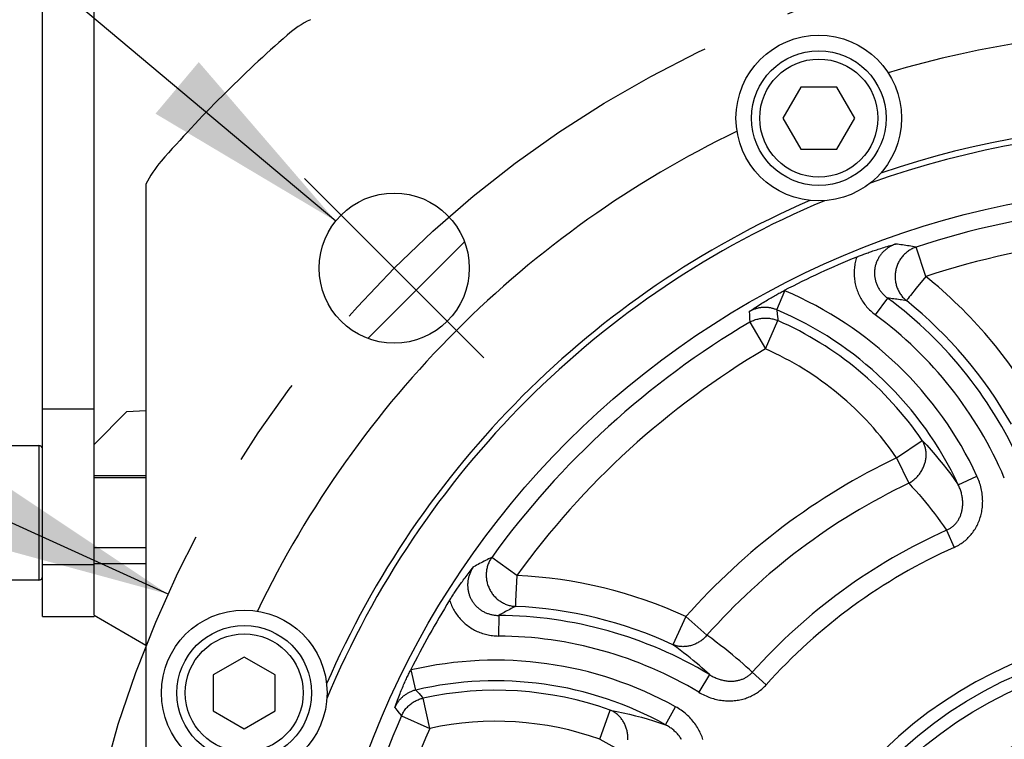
# Model space of a CAD drawing. Header units: millimetres. Extents: x -134 to 420, y 0 to 297.
# Tile 42 of 53: x 297 to 316, y 204 to 217. Entities that reach past the tile are written whole.
import ezdxf

# ---------------------------------------------------------------- set-up
doc = ezdxf.new("R2010")
doc.units = ezdxf.units.MM
doc.header["$LTSCALE"] = 23.1
doc.linetypes.add('CENTER', pattern=[0.6, 0.375, -0.075, 0.075, -0.075])
doc.layers.get('0').update_dxf_attribs({"linetype": 'CONTINUOUS'})
for name, color, linetype in [('AXIS', 7, 'CONTINUOUS'), ('COMPONENTS', 7, 'CONTINUOUS'), ('CUT', 7, 'CONTINUOUS'), ('DETAIL', 7, 'CONTINUOUS'), ('DIMENSION', 7, 'CONTINUOUS')]:
    doc.layers.add(name, color=color, linetype=linetype)
doc.styles.get("Standard").update_dxf_attribs({"font": 'arial.ttf'})
doc.styles.add('TEXTSTYLE_4', font='gdt')
doc.dimstyles.new('DIMSTYLE_5', dxfattribs={"dimtxt": 3, "dimasz": 4, "dimexe": 0.18, "dimexo": 0.0625, "dimgap": 0.09, "dimtad": 1, "dimtih": 1, "dimtoh": 1, "dimdec": 3, "dimlfac": 5, "dimdsep": 46, "dimtxsty": 'STANDARD', "dimblk": '_FILLED', "dimblk1": '_FILLED', "dimblk2": '_FILLED', "dimcen": 0.09, "dimadec": 0, "dimazin": 0, "dimtp": 0.2, "dimtm": 0.2, "dimtfac": 1, "dimtdec": 3, "dimtofl": 0, "dimtmove": 0, "dimatfit": 3, "dimldrblk": '_FILLED', "dimfxl": 1, "dimtolj": 1, "dimarcsym": 0})
doc.dimstyles.get("Standard").update_dxf_attribs({"dimtxt": 3, "dimasz": 4, "dimexe": 0.18, "dimexo": 0.0625, "dimgap": 0.09, "dimtad": 1, "dimdec": 3, "dimdsep": 46, "dimtxsty": 'STANDARD', "dimblk": '_FILLED', "dimblk1": '_FILLED', "dimblk2": '_FILLED', "dimcen": 0.09, "dimadec": 0, "dimazin": 0, "dimtol": 1, "dimtp": 0.001, "dimtm": 0.001, "dimtfac": 1, "dimtdec": 3, "dimtofl": 0, "dimtmove": 0, "dimatfit": 3, "dimldrblk": '_FILLED', "dimfxl": 1, "dimtolj": 1, "dimarcsym": 0})

# ---------------------------------------------------------------- blocks, each defined once
blk = doc.blocks.new('_FILLED')
at = {"color": 0, "linetype": 'BYBLOCK'}
blk.add_solid([(0, 0), (-1, 0.1625), (-1, -0.1625)], dxfattribs=at)
blk = doc.blocks.new('*D3')
at = {"layer": 'DIMENSION', "color": 2, "linetype": 'CONTINUOUS'}
for p, q in [((287.147, 212.065), (270.155, 212.065)), ((299.621, 206.388), (287.147, 212.065)), ((287.147, 212.065), (287.147, 212.065))]:
    blk.add_line(p, q, dxfattribs=at)
at = {"layer": 'DIMENSION', "color": 2, "linetype": 'CONTINUOUS', "xscale": 4, "yscale": 4, "zscale": 4, "rotation": 335.5301621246}
blk.add_blockref('_FILLED', (299.621, 206.388), dxfattribs=at)
at = {"layer": 'DIMENSION', "color": 2, "linetype": 'CONTINUOUS', "insert": (284.147, 215.815), "char_height": 3, "width": 10.99257, "attachment_point": 3, "line_spacing_factor": 0.9, "style": 'TEXTSTYLE_4'}
blk.add_mtext('{\\Fgdt;n}\\Farial.ttf;215', dxfattribs=at)

msp = doc.modelspace()

# ---------------------------------------------------------------- linework, layer by layer
at = {"layer": 'AXIS', "color": 2, "linetype": 'CENTER'}
for q in [(302.25492, 214.41734), (305.71974, 210.95252)]:
    msp.add_line((303.98733, 212.68493), q, dxfattribs=at)
at = {"layer": 'AXIS', "color": 7, "linetype": 'CONTINUOUS'}
msp.add_line((305.34448, 213.19355), (303.47871, 211.32778), dxfattribs=at)
at = {"layer": 'AXIS', "color": 2, "linetype": 'CENTER'}
msp.add_circle((319.19013, 197.48213), 21.5, dxfattribs=at)
at = {"layer": 'COMPONENTS', "color": 7, "linetype": 'CONTINUOUS'}
for p, q in [((297.19013, 205.96025), (297.19013, 225.96025)), ((298.19013, 209.28213), (298.19013, 225.96025)), ((311.84372, 216.18213), (311.49731, 215.58213)), ((312.53654, 216.18213), (311.84372, 216.18213)), ((312.88295, 215.58213), (312.53654, 216.18213)), ((311.49731, 215.58213), (311.84372, 214.98213)), ((312.53654, 214.98213), (312.88295, 215.58213)), ((311.84372, 214.98213), (312.53654, 214.98213)), ((299.19013, 214.30383), (299.19013, 180.66043)), ((298.19013, 209.96025), (297.19013, 209.96025)), ((295.75013, 209.26025), (297.12313, 209.26025)), ((298.19013, 206.98213), (298.19013, 208.68213)), ((299.19013, 208.63525), (298.19013, 208.63525)), ((299.19013, 207.28525), (298.19013, 207.28525)), ((297.12313, 206.66025), (295.75013, 206.66025)), ((297.19013, 205.96025), (298.19013, 205.96025)), ((298.19013, 205.96317), (298.19013, 205.96025)), ((301.09013, 205.17495), (300.49013, 204.82854)), ((301.69013, 204.82854), (301.09013, 205.17495)), ((300.49013, 204.82854), (300.49013, 204.13572)), ((301.69013, 204.13572), (301.69013, 204.82854)), ((300.49013, 204.13572), (301.09013, 203.78931)), ((301.09013, 203.78931), (301.69013, 204.13572))]:
    msp.add_line(p, q, dxfattribs=at)
at = {"layer": 'COMPONENTS', "color": 9, "linetype": 'CONTINUOUS'}
for p, q in [((314.25498, 212.52345), (314.06864, 213.09138)), ((314.25498, 212.52345), (314.07296, 212.29591)), ((314.07296, 212.29591), (313.96366, 212.15928)), ((311.37862, 211.87892), (311.53338, 212.24612)), ((311.53338, 212.24612), (311.51985, 212.25171)), ((313.51842, 212.10553), (313.28186, 211.78487)), ((313.91579, 212.09946), (313.91082, 212.09327)), ((310.84624, 211.84496), (310.84937, 211.78006)), ((310.84937, 211.78006), (310.85253, 211.71203)), ((310.85253, 211.71203), (310.8558, 211.63901)), ((311.37862, 211.87892), (311.38696, 211.79672)), ((311.38696, 211.79672), (311.39578, 211.70867)), ((311.39578, 211.70867), (311.39951, 211.67114)), ((310.8558, 211.63901), (311.15904, 211.12393)), ((311.15904, 211.12393), (311.39951, 211.67114)), ((297.12313, 209.26025), (297.12313, 206.66025)), ((313.69345, 209.02097), (314.18691, 209.35825)), ((313.69345, 209.02097), (313.92731, 208.53004)), ((314.88441, 208.5017), (315.24558, 208.67006)), ((314.65572, 207.62215), (314.80371, 207.29121)), ((297.19013, 206.96025), (298.19013, 206.96025)), ((306.35644, 206.75001), (305.87187, 207.09995)), ((306.35644, 206.75001), (306.34496, 206.50261)), ((306.34496, 206.50261), (306.33339, 206.25336)), ((306.33125, 206.20762), (306.33087, 206.1997)), ((306.33339, 206.25336), (306.33125, 206.20762)), ((306.0062, 205.97896), (306.0033, 205.5805)), ((309.62249, 205.95671), (309.37323, 205.41344)), ((310.02955, 205.59615), (309.62249, 205.95671)), ((304.31763, 204.92593), (304.30341, 204.92249)), ((304.40827, 204.53789), (304.31763, 204.92593)), ((310.90581, 204.88152), (311.17619, 204.64003)), ((310.07717, 204.83631), (309.8723, 204.49453)), ((304.40827, 204.53789), (304.46721, 204.47194)), ((304.67439, 203.79802), (304.54729, 204.38207)), ((303.99752, 204.19749), (304.03827, 204.14673)), ((304.03827, 204.14673), (304.08075, 204.09365)), ((307.96086, 203.58638), (308.16183, 204.1493)), ((309.22959, 203.86631), (309.42282, 204.2148)), ((304.08075, 204.09365), (304.12631, 204.0365)), ((304.12631, 204.0365), (304.67439, 203.79802)), ((307.96086, 203.58638), (308.43862, 203.32667))]:
    msp.add_line(p, q, dxfattribs=at)
at = {"layer": 'COMPONENTS', "color": 7, "linetype": 'CONTINUOUS'}
for points in [[(312.92265, 212.8994), (312.94079, 212.90674), (312.95927, 212.91414), (312.97811, 212.92159), (312.9973, 212.92911), (313.01685, 212.93669), (313.03675, 212.94432), (313.05699, 212.95199), (313.07758, 212.9597), (313.09861, 212.9675), (313.1201, 212.97536), (313.14202, 212.9833), (313.16448, 212.99132), (313.18747, 212.99944), (313.21099, 213.00764), (313.23505, 213.01591), (313.25964, 213.02426), (313.28477, 213.03267), (313.31051, 213.04117), (313.33682, 213.04974), (313.36374, 213.05838), (313.39142, 213.06713), (313.41989, 213.076), (313.44911, 213.08497), (313.47916, 213.09406), (313.51013, 213.10328), (313.54193, 213.11262), (313.57432, 213.122), (313.60722, 213.1314), (313.64071, 213.14085), (313.6748, 213.15033)], [(310.84624, 211.84496), (310.87939, 211.86738), (310.91182, 211.88912), (310.94353, 211.91017), (310.9745, 211.93055), (311.00473, 211.95026), (311.03423, 211.96931), (311.06299, 211.98767), (311.09102, 212.00537), (311.11834, 212.02246), (311.14493, 212.0389), (311.17082, 212.05474), (311.19608, 212.07004), (311.22072, 212.0848), (311.24474, 212.09904), (311.26826, 212.11285), (311.29127, 212.12622), (311.31377, 212.13916), (311.3359, 212.15177), (311.3577, 212.16407), (311.37913, 212.17604), (311.40023, 212.18771), (311.42101, 212.19909), (311.44145, 212.21018), (311.46155, 212.22098), (311.48132, 212.23151), (311.50076, 212.24175), (311.51985, 212.25171)], [(305.05759, 206.27104), (305.06796, 206.28765), (305.07858, 206.30452), (305.08945, 206.32165), (305.10057, 206.33903), (305.11194, 206.35667), (305.12358, 206.37456), (305.13546, 206.39268), (305.1476, 206.41106), (305.16005, 206.42975), (305.17283, 206.44877), (305.18593, 206.46811), (305.19939, 206.48782), (305.21323, 206.50792), (305.22745, 206.52838), (305.24206, 206.54923), (305.25706, 206.57044), (305.27245, 206.59203), (305.28829, 206.61405), (305.30457, 206.63647), (305.3213, 206.65932), (305.33858, 206.68272), (305.35644, 206.70668), (305.37486, 206.73118), (305.39386, 206.75624), (305.41353, 206.78194), (305.43379, 206.8082), (305.45444, 206.83478), (305.47543, 206.86159), (305.49681, 206.88871), (305.5186, 206.91614)], [(303.99752, 204.19749), (304.01096, 204.23456), (304.02425, 204.27074), (304.03738, 204.30604), (304.05036, 204.3405), (304.06316, 204.37407), (304.07576, 204.40665), (304.08811, 204.43811), (304.10023, 204.46858), (304.11221, 204.49828), (304.12406, 204.52727), (304.13576, 204.55549), (304.1473, 204.58295), (304.15865, 204.60963), (304.16982, 204.63556), (304.18084, 204.6608), (304.19167, 204.68535), (304.20234, 204.70921), (304.21289, 204.73257), (304.22335, 204.75546), (304.2337, 204.77783), (304.24394, 204.79977), (304.25411, 204.82129), (304.26417, 204.84237), (304.27414, 204.86303), (304.284, 204.88327), (304.29375, 204.90309), (304.30341, 204.92249)]]:
    msp.add_lwpolyline(points, dxfattribs=at)
at = {"layer": 'COMPONENTS', "color": 9, "linetype": 'CONTINUOUS'}
for points in [[(313.6748, 213.15033), (313.65875, 213.1446), (313.64285, 213.13844), (313.62712, 213.13184), (313.61157, 213.12482), (313.59621, 213.11737), (313.58107, 213.10951), (313.56616, 213.10125), (313.55149, 213.09258), (313.5371, 213.08353), (313.52298, 213.0741), (313.50915, 213.0643), (313.49563, 213.05415), (313.48242, 213.04364), (313.46954, 213.0328), (313.45698, 213.02163), (313.44477, 213.01013), (313.43291, 212.99833), (313.4214, 212.98621), (313.41024, 212.9738), (313.39945, 212.96109), (313.38904, 212.94811), (313.379, 212.93485), (313.36935, 212.92134), (313.3601, 212.90757), (313.35125, 212.89356), (313.3428, 212.87932), (313.33477, 212.86487), (313.32716, 212.85021), (313.31998, 212.83536), (313.31322, 212.82032), (313.3069, 212.80511), (313.30102, 212.78974), (313.29558, 212.77421), (313.29058, 212.75854), (313.28603, 212.74274), (313.28194, 212.72683), (313.2783, 212.7108), (313.27512, 212.69468), (313.2724, 212.67848), (313.27014, 212.6622), (313.26835, 212.64587), (313.26702, 212.62948), (313.26616, 212.61306), (313.26577, 212.59661), (313.26584, 212.58015), (313.26639, 212.56369), (313.2674, 212.54723), (313.26888, 212.5308), (313.27083, 212.5144), (313.27325, 212.49804), (313.27613, 212.48175), (313.27948, 212.46552), (313.28329, 212.44937), (313.28756, 212.43333), (313.29229, 212.41739), (313.29747, 212.40158), (313.3031, 212.38589), (313.30918, 212.37035), (313.31571, 212.35496), (313.32268, 212.33974), (313.33008, 212.32468), (313.33792, 212.30981), (313.34619, 212.29513), (313.35489, 212.28066), (313.36401, 212.2664), (313.37354, 212.25238), (313.38347, 212.2386), (313.3938, 212.22509), (313.40451, 212.21185), (313.41555, 212.19895), (313.42695, 212.18636), (313.43876, 212.17401), (313.45099, 212.16189), (313.46364, 212.15005), (313.47671, 212.13848), (313.4902, 212.12719), (313.50411, 212.1162), (313.51842, 212.10553)], [(314.06864, 213.09138), (314.04972, 213.08451), (314.03108, 213.07701), (314.01272, 213.06889), (313.99462, 213.06014), (313.9768, 213.05075), (313.95931, 213.04077), (313.94216, 213.03019), (313.92536, 213.01903), (313.90895, 213.0073), (313.89293, 212.99501), (313.87733, 212.98218), (313.86216, 212.96882), (313.84745, 212.95496), (313.8332, 212.94059), (313.81944, 212.92575), (313.80618, 212.91045), (313.79343, 212.89469), (313.78122, 212.87852), (313.76954, 212.86193), (313.75843, 212.84496), (313.74789, 212.82761), (313.73793, 212.80992), (313.72857, 212.7919), (313.71981, 212.77357), (313.71166, 212.75495), (313.70414, 212.73607), (313.69725, 212.71693), (313.691, 212.69758), (313.68541, 212.67803), (313.68046, 212.6583), (313.67618, 212.63842), (313.67256, 212.61841), (313.66961, 212.59828), (313.66733, 212.57807), (313.66574, 212.5578), (313.66481, 212.53748), (313.66456, 212.51715), (313.665, 212.49683), (313.66611, 212.47654), (313.6679, 212.4563), (313.67036, 212.43614), (313.67349, 212.41608), (313.6773, 212.39614), (313.68176, 212.37635), (313.68689, 212.35673), (313.69267, 212.3373), (313.69909, 212.31808), (313.70616, 212.2991), (313.71385, 212.28038), (313.72217, 212.26194), (313.7311, 212.2438), (313.74063, 212.22597), (313.75075, 212.2085), (313.76145, 212.19138), (313.77272, 212.17464), (313.78454, 212.15831), (313.7969, 212.1424), (313.80979, 212.12692), (313.82319, 212.1119), (313.83709, 212.09735), (313.85147, 212.08329), (313.86631, 212.06973), (313.8816, 212.05671)], [(314.06864, 213.09138), (314.03476, 213.09692), (314.00124, 213.10232), (313.96809, 213.10758), (313.9354, 213.11267), (313.90307, 213.11763), (313.87081, 213.1225), (313.83864, 213.12727), (313.80654, 213.13195), (313.77414, 213.1366), (313.74132, 213.14122), (313.70821, 213.14579), (313.6748, 213.15033)], [(312.92265, 212.8994), (312.91435, 212.87322), (312.9068, 212.84686), (312.89998, 212.82032), (312.89391, 212.79358), (312.88858, 212.76666), (312.884, 212.73962), (312.88019, 212.71247), (312.87712, 212.6852), (312.87482, 212.65786), (312.87329, 212.63047), (312.87252, 212.60301), (312.87251, 212.57555), (312.87328, 212.54809), (312.87481, 212.52063), (312.8771, 212.49322), (312.88017, 212.46587), (312.884, 212.43858), (312.88859, 212.4114), (312.89394, 212.38435), (312.90005, 212.35741), (312.90691, 212.33066), (312.91452, 212.3041), (312.92287, 212.27772), (312.93196, 212.25158), (312.94178, 212.22568), (312.95234, 212.20002), (312.96361, 212.17465), (312.97561, 212.14957), (312.98832, 212.12478), (313.00173, 212.10033), (313.01584, 212.07623), (313.03065, 212.05247), (313.04611, 212.02913), (313.06225, 212.0062), (313.07905, 211.98368), (313.09645, 211.96166), (313.1144, 211.94019), (313.13294, 211.91921), (313.15216, 211.89867), (313.17208, 211.87853), (313.19267, 211.85882), (313.21394, 211.8396), (313.2359, 211.82087), (313.25854, 211.80263), (313.28186, 211.78487)], [(313.8816, 212.05671), (313.85033, 212.06136), (313.8194, 212.06587), (313.78881, 212.07026), (313.75865, 212.0745), (313.72883, 212.07862), (313.69908, 212.08266), (313.66942, 212.0866), (313.63982, 212.09047), (313.60995, 212.09429), (313.57971, 212.09809), (313.5492, 212.10183), (313.51842, 212.10553)], [(313.91082, 212.09327), (313.90204, 212.08224), (313.89817, 212.07744), (313.89158, 212.06916)], [(313.96366, 212.15928), (313.93829, 212.12758), (313.91579, 212.09946)], [(311.37862, 211.87892), (311.36407, 211.88487), (311.34947, 211.8904), (311.33481, 211.89552), (311.32017, 211.90021), (311.3055, 211.90449), (311.29071, 211.90841), (311.27576, 211.91195), (311.2607, 211.91511), (311.24557, 211.91788), (311.23038, 211.92026), (311.21514, 211.92224), (311.19987, 211.92383), (311.18458, 211.92502), (311.16927, 211.92581), (311.15395, 211.92621), (311.13863, 211.92621), (311.12332, 211.92582), (311.10802, 211.92503), (311.09273, 211.92385), (311.07747, 211.92227), (311.06225, 211.92029), (311.04707, 211.91792), (311.03195, 211.91516), (311.0169, 211.912), (311.00194, 211.90846), (310.98707, 211.90453), (310.97232, 211.90022), (310.95771, 211.89554), (310.94324, 211.89049), (310.92892, 211.88507), (310.91478, 211.8793), (310.90082, 211.87318), (310.88697, 211.86669), (310.87325, 211.85982), (310.85967, 211.85257), (310.84624, 211.84496)], [(313.89158, 212.06916), (313.88882, 212.06574), (313.88645, 212.06277), (313.88448, 212.06025), (313.88287, 212.05822), (313.8816, 212.05671)], [(310.8558, 211.63901), (310.87411, 211.64927), (310.89269, 211.65885), (310.91157, 211.66776), (310.93077, 211.67603), (310.95029, 211.68364), (310.97004, 211.69055), (310.99001, 211.69678), (311.01021, 211.70232), (311.03058, 211.70714), (311.0511, 211.71126), (311.07176, 211.71466), (311.09253, 211.71734), (311.11337, 211.7193), (311.13427, 211.72054), (311.15521, 211.72105), (311.17614, 211.72083), (311.19705, 211.71988), (311.21792, 211.71821), (311.23872, 211.71582), (311.25942, 211.7127), (311.28, 211.70887), (311.30043, 211.70433), (311.32068, 211.69907), (311.34075, 211.69312), (311.36059, 211.68648), (311.38019, 211.67915), (311.39951, 211.67114)], [(313.92731, 208.53004), (313.94427, 208.53978), (313.96093, 208.55002), (313.9773, 208.56077), (313.99338, 208.57201), (314.00914, 208.58375), (314.02455, 208.59595), (314.03961, 208.60861), (314.05429, 208.62172), (314.06859, 208.63525), (314.08248, 208.6492), (314.09596, 208.66355), (314.109, 208.67828), (314.12159, 208.69338), (314.13372, 208.70885), (314.14538, 208.72464), (314.15655, 208.74075), (314.16722, 208.75716), (314.17739, 208.77386), (314.18703, 208.79082), (314.19614, 208.80803), (314.20471, 208.82547), (314.21273, 208.84312), (314.22018, 208.86097), (314.22708, 208.87898), (314.2334, 208.89715), (314.23913, 208.91545), (314.24428, 208.93387), (314.24884, 208.95237), (314.25279, 208.97096), (314.25615, 208.98959), (314.2589, 209.00826), (314.26104, 209.02695), (314.26257, 209.04562), (314.26349, 209.06427), (314.26379, 209.08288), (314.26348, 209.10141), (314.26256, 209.11987), (314.26102, 209.13821), (314.25887, 209.15643), (314.25611, 209.1745), (314.25275, 209.19241), (314.24878, 209.21013), (314.24422, 209.22765), (314.23906, 209.24494), (314.23332, 209.262), (314.227, 209.27879), (314.22009, 209.29531), (314.21263, 209.31153), (314.20461, 209.32744), (314.19603, 209.34302), (314.18691, 209.35825)], [(314.18691, 209.35825), (314.27488, 209.26438), (314.3595, 209.17068), (314.44085, 209.07731), (314.51817, 208.98541), (314.59238, 208.89414), (314.66595, 208.80049), (314.73961, 208.70337), (314.81245, 208.60378), (314.88441, 208.5017)], [(314.80371, 207.29121), (314.82677, 207.3019), (314.84956, 207.31326), (314.87208, 207.3253), (314.89435, 207.33802), (314.91634, 207.35142), (314.93799, 207.36546), (314.95927, 207.38017), (314.98021, 207.39552), (315.00072, 207.41149), (315.02079, 207.42808), (315.04044, 207.44529), (315.0596, 207.46306), (315.07825, 207.48139), (315.09641, 207.50029), (315.11403, 207.51971), (315.13111, 207.53965), (315.14766, 207.56012), (315.16366, 207.58111), (315.17911, 207.60261), (315.19401, 207.62464), (315.20833, 207.64717), (315.22208, 207.67022), (315.23526, 207.69378), (315.24781, 207.71782), (315.25975, 207.74234), (315.27107, 207.76733), (315.28173, 207.79275), (315.29172, 207.8186), (315.30104, 207.84488), (315.30967, 207.87155), (315.31759, 207.89859), (315.32481, 207.92602), (315.33129, 207.95379), (315.33703, 207.9819), (315.34203, 208.01035), (315.34626, 208.03908), (315.34972, 208.0681), (315.35241, 208.0974), (315.35429, 208.12691), (315.35536, 208.15665), (315.35564, 208.1866), (315.35508, 208.21669), (315.35369, 208.24692), (315.35148, 208.2773), (315.34843, 208.30775), (315.34452, 208.33826), (315.33977, 208.36883), (315.33417, 208.3994), (315.32771, 208.42994), (315.3204, 208.46048), (315.31224, 208.4909), (315.30322, 208.52121), (315.29336, 208.55142), (315.28266, 208.58142), (315.27113, 208.61117), (315.25877, 208.64072), (315.24558, 208.67006)], [(313.92731, 208.53004), (313.9966, 208.45659), (314.06367, 208.38338), (314.12856, 208.31043), (314.19093, 208.2382), (314.25119, 208.16629), (314.31047, 208.09341), (314.36888, 208.01957), (314.42635, 207.9448), (314.48368, 207.8678), (314.54115, 207.78813), (314.59849, 207.70625), (314.65572, 207.62215)], [(314.65572, 207.62215), (314.66972, 207.62832), (314.68354, 207.63493), (314.69718, 207.642), (314.71063, 207.64951), (314.72387, 207.65747), (314.73688, 207.66587), (314.74965, 207.67471), (314.76216, 207.68397), (314.7744, 207.69366), (314.78635, 207.70376), (314.798, 207.71427), (314.80933, 207.72517), (314.82034, 207.73646), (314.831, 207.74812), (314.84133, 207.76014), (314.8513, 207.77252), (314.86091, 207.78525), (314.87017, 207.79835), (314.87907, 207.8118), (314.8876, 207.82559), (314.89577, 207.83974), (314.90356, 207.85425), (314.91097, 207.8691), (314.91799, 207.88428), (314.9246, 207.8998), (314.93081, 207.91564), (314.9366, 207.93178), (314.94195, 207.94823), (314.94688, 207.96496), (314.95136, 207.98198), (314.95539, 207.99926), (314.95896, 208.01681), (314.96207, 208.03461), (314.9647, 208.05266), (314.96686, 208.07093), (314.96853, 208.08943), (314.96972, 208.10813), (314.9704, 208.12704), (314.97058, 208.14612), (314.97025, 208.16536), (314.96941, 208.18476), (314.96806, 208.20429), (314.96618, 208.22394), (314.96377, 208.2437), (314.96084, 208.26353), (314.95738, 208.28344), (314.95338, 208.30341), (314.94886, 208.3234), (314.9438, 208.34341), (314.93821, 208.36343), (314.93209, 208.38342), (314.92544, 208.40336), (314.91826, 208.42325), (314.91056, 208.44304), (314.90236, 208.46272), (314.89364, 208.48228), (314.88441, 208.5017)], [(305.87187, 207.09995), (305.8412, 207.08452), (305.81092, 207.06918), (305.781, 207.05394), (305.75156, 207.03885), (305.7225, 207.02386), (305.69354, 207.00884), (305.6647, 206.99379), (305.63598, 206.97871), (305.60703, 206.96342), (305.57777, 206.94787), (305.54829, 206.93211), (305.5186, 206.91614)], [(305.87187, 207.09995), (305.8606, 207.08326), (305.84993, 207.06624), (305.83985, 207.04888), (305.83035, 207.03116), (305.82145, 207.01309), (305.81317, 206.99473), (305.80551, 206.9761), (305.79848, 206.95719), (305.7921, 206.93805), (305.78636, 206.9187), (305.78128, 206.89915), (305.77686, 206.87943), (305.77311, 206.85956), (305.77003, 206.83957), (305.76762, 206.81947), (305.76588, 206.79929), (305.76483, 206.77906), (305.76446, 206.75879), (305.76476, 206.73851), (305.76575, 206.71825), (305.76742, 206.69802), (305.76976, 206.67785), (305.77278, 206.65777), (305.77646, 206.63779), (305.78082, 206.61794), (305.78583, 206.59824), (305.7915, 206.57872), (305.79782, 206.55939), (305.80479, 206.54028), (305.81238, 206.52141), (305.82061, 206.50281), (305.82944, 206.48449), (305.83889, 206.46647), (305.84893, 206.44878), (305.85955, 206.43144), (305.87074, 206.41446), (305.88249, 206.39787), (305.89479, 206.38169), (305.90761, 206.36592), (305.92096, 206.3506), (305.9348, 206.33574), (305.94912, 206.32135), (305.96392, 206.30746), (305.97917, 206.29408), (305.99485, 206.28121), (306.01094, 206.26889), (306.02743, 206.25712), (306.0443, 206.24592), (306.06153, 206.23529), (306.0791, 206.22526), (306.09699, 206.21583), (306.11517, 206.20701), (306.13364, 206.19883), (306.15235, 206.19127), (306.17131, 206.18435), (306.19047, 206.17809), (306.20983, 206.17248), (306.22936, 206.16753), (306.24903, 206.16326), (306.26882, 206.15966), (306.28872, 206.15673), (306.30869, 206.15449), (306.32872, 206.15294)], [(305.5186, 206.91614), (305.50898, 206.90207), (305.49974, 206.88774), (305.49089, 206.87316), (305.48244, 206.85834), (305.47439, 206.84328), (305.46676, 206.82803), (305.45955, 206.81258), (305.45278, 206.79695), (305.44646, 206.78116), (305.44058, 206.76523), (305.43515, 206.74918), (305.43018, 206.73301), (305.42567, 206.71675), (305.42162, 206.70041), (305.41803, 206.68399), (305.41491, 206.66751), (305.41225, 206.65099), (305.41006, 206.63442), (305.40833, 206.61782), (305.40707, 206.6012), (305.40627, 206.58458), (305.40595, 206.56795), (305.40609, 206.55135), (305.40669, 206.53477), (305.40776, 206.51823), (305.4093, 206.50175), (305.4113, 206.48534), (305.41376, 206.46901), (305.41668, 206.45277), (305.42005, 206.43663), (305.42388, 206.42061), (305.42815, 206.40471), (305.43288, 206.38895), (305.43805, 206.37334), (305.44365, 206.35789), (305.4497, 206.3426), (305.45617, 206.3275), (305.46307, 206.31259), (305.4704, 206.29788), (305.47814, 206.28339), (305.48629, 206.26912), (305.49484, 206.25508), (305.5038, 206.24129), (305.51315, 206.22775), (305.52288, 206.21448), (305.533, 206.20148), (305.54349, 206.18876), (305.55435, 206.17634), (305.56557, 206.16422), (305.57714, 206.1524), (305.58905, 206.14091), (305.6013, 206.12976), (305.61387, 206.11893), (305.62676, 206.10846), (305.63995, 206.09835), (305.65344, 206.0886), (305.66722, 206.07922), (305.68127, 206.07022), (305.69559, 206.06161), (305.71018, 206.05339), (305.72502, 206.04556), (305.7401, 206.03814), (305.75542, 206.03112), (305.77096, 206.02452), (305.78672, 206.01835), (305.80267, 206.01261), (305.81881, 206.0073), (305.83511, 206.00244), (305.85155, 205.99803), (305.86806, 205.99408), (305.88469, 205.99059), (305.9015, 205.98754), (305.91852, 205.98493), (305.93571, 205.98278), (305.95309, 205.9811), (305.97064, 205.9799), (305.98835, 205.97918), (306.0062, 205.97896)], [(305.05759, 206.27104), (305.06627, 206.24498), (305.07565, 206.21921), (305.08573, 206.19373), (305.09654, 206.16853), (305.10805, 206.14362), (305.12024, 206.11906), (305.13311, 206.09484), (305.14666, 206.07098), (305.16087, 206.04751), (305.17573, 206.02445), (305.19124, 206.00178), (305.20738, 205.97957), (305.22414, 205.9578), (305.24152, 205.93648), (305.25948, 205.91566), (305.27804, 205.89533), (305.29718, 205.8755), (305.31687, 205.85621), (305.3371, 205.83747), (305.35787, 205.81927), (305.37915, 205.80166), (305.40092, 205.78464), (305.42318, 205.76821), (305.4459, 205.75241), (305.46907, 205.73723), (305.49269, 205.72267), (305.51672, 205.70878), (305.54117, 205.69554), (305.56603, 205.68295), (305.59124, 205.67106), (305.61683, 205.65985), (305.64277, 205.64933), (305.66901, 205.63954), (305.69554, 205.63047), (305.72237, 205.62213), (305.74939, 205.61454), (305.77653, 205.60772), (305.80386, 205.60165), (305.83148, 205.59633), (305.85943, 205.59174), (305.88768, 205.5879), (305.91619, 205.58485), (305.94496, 205.58261), (305.97399, 205.58116), (306.0033, 205.5805)], [(306.33087, 206.1997), (306.33025, 206.18561), (306.32994, 206.17945), (306.32947, 206.16888)], [(306.32872, 206.15294), (306.30068, 206.13832), (306.27301, 206.12379), (306.24568, 206.10936), (306.21879, 206.09506), (306.19225, 206.08087), (306.16581, 206.06665), (306.13949, 206.05241), (306.11327, 206.03814), (306.08686, 206.02367), (306.06016, 206.00897), (306.03327, 205.99406), (306.0062, 205.97896)], [(306.32947, 206.16888), (306.32925, 206.16449), (306.32908, 206.16069), (306.32896, 206.1575), (306.32885, 206.15491), (306.32872, 206.15294)], [(310.02955, 205.59615), (310.01668, 205.5815), (310.00343, 205.56726), (309.98978, 205.55346), (309.97574, 205.54006), (309.9613, 205.52709), (309.94653, 205.51459), (309.93141, 205.50255), (309.91595, 205.49099), (309.9002, 205.47992), (309.88415, 205.46936), (309.86782, 205.4593), (309.85123, 205.44978), (309.83441, 205.44079), (309.81735, 205.43234), (309.8001, 205.42445), (309.78266, 205.41712), (309.76504, 205.41035), (309.74727, 205.40417), (309.72938, 205.39857), (309.71137, 205.39355), (309.69327, 205.38913), (309.67509, 205.38531), (309.65686, 205.3821), (309.63859, 205.37949), (309.62031, 205.37748), (309.60202, 205.3761), (309.58376, 205.37532), (309.56554, 205.37515), (309.54737, 205.37561), (309.52929, 205.37667), (309.51131, 205.37834), (309.49344, 205.38063), (309.47571, 205.38352), (309.45814, 205.38702), (309.44074, 205.39112), (309.42353, 205.39582), (309.40653, 205.40111), (309.38976, 205.40698), (309.37323, 205.41344)], [(310.90581, 204.88152), (310.84909, 204.93362), (310.78961, 204.98715), (310.72737, 205.04209), (310.66244, 205.09843), (310.59473, 205.15616), (310.52393, 205.21523), (310.45002, 205.27563), (310.37298, 205.33734), (310.29247, 205.40027), (310.20836, 205.4644), (310.12073, 205.52971), (310.02955, 205.59615)], [(310.07717, 204.83631), (310.02965, 204.87956), (309.98028, 204.92379), (309.92901, 204.96896), (309.87584, 205.01502), (309.82069, 205.06194), (309.76347, 205.10976), (309.70414, 205.15841), (309.64264, 205.20787), (309.57886, 205.25815), (309.51271, 205.30921), (309.44419, 205.361), (309.37323, 205.41344)], [(310.07717, 204.83631), (310.09511, 204.82534), (310.11323, 204.81485), (310.13151, 204.80482), (310.14995, 204.79527), (310.16853, 204.78619), (310.18721, 204.77761), (310.20598, 204.76953), (310.22483, 204.76194), (310.24373, 204.75486), (310.26266, 204.74829), (310.28161, 204.74222), (310.30055, 204.73667), (310.31947, 204.73163), (310.33835, 204.72711), (310.35718, 204.72309), (310.37594, 204.71959), (310.39461, 204.71659), (310.41319, 204.7141), (310.43166, 204.7121), (310.45, 204.71061), (310.46821, 204.70961), (310.48627, 204.70909), (310.50417, 204.70907), (310.5219, 204.70952), (310.53946, 204.71045), (310.55682, 204.71184), (310.57399, 204.7137), (310.59094, 204.71602), (310.60766, 204.7188), (310.62416, 204.72201), (310.6404, 204.72567), (310.65639, 204.72975), (310.67214, 204.73426), (310.68761, 204.73919), (310.70283, 204.74454), (310.71778, 204.75029), (310.73247, 204.75646), (310.7469, 204.76303), (310.76104, 204.76999), (310.77491, 204.77736), (310.78849, 204.78511), (310.80176, 204.79323), (310.81471, 204.80173), (310.82734, 204.81058), (310.83963, 204.81978), (310.85157, 204.82931), (310.86315, 204.83916), (310.87438, 204.84932), (310.88523, 204.85977), (310.89571, 204.87051), (310.90581, 204.88152)], [(304.40827, 204.53789), (304.393, 204.53416), (304.37793, 204.53004), (304.36307, 204.52557), (304.34846, 204.52076), (304.33408, 204.5156), (304.31982, 204.51007), (304.30564, 204.50415), (304.29159, 204.49786), (304.27772, 204.49121), (304.26404, 204.4842), (304.25055, 204.47685), (304.23726, 204.46915), (304.22419, 204.46113), (304.21133, 204.45277), (304.19871, 204.44409), (304.18631, 204.43509), (304.17416, 204.42577), (304.16224, 204.41614), (304.15057, 204.40619), (304.13915, 204.39595), (304.128, 204.3854), (304.11711, 204.37456), (304.1065, 204.36344), (304.09618, 204.35204), (304.08616, 204.34038), (304.07644, 204.32846), (304.06704, 204.3163), (304.05797, 204.30393), (304.04923, 204.29133), (304.04083, 204.27854), (304.03279, 204.26556), (304.02509, 204.2524), (304.0177, 204.23901), (304.01064, 204.22538), (304.00391, 204.21154), (303.99752, 204.19749)], [(309.8723, 204.49453), (309.89943, 204.47874), (309.92686, 204.46373), (309.95456, 204.44947), (309.98259, 204.43597), (310.01089, 204.42324), (310.03939, 204.4113), (310.06808, 204.40016), (310.09696, 204.38982), (310.12593, 204.38028), (310.15501, 204.37156), (310.18419, 204.36364), (310.21338, 204.35653), (310.24258, 204.35024), (310.2718, 204.34476), (310.30096, 204.34008), (310.33005, 204.3362), (310.35909, 204.33312), (310.388, 204.33083), (310.41678, 204.32932), (310.44543, 204.3286), (310.4739, 204.32864), (310.50218, 204.32944), (310.53028, 204.331), (310.55814, 204.3333), (310.58576, 204.33634), (310.61315, 204.34011), (310.64025, 204.34459), (310.66706, 204.34978), (310.69357, 204.35567), (310.71974, 204.36224), (310.74556, 204.36948), (310.77104, 204.37738), (310.79616, 204.38593), (310.82089, 204.39512), (310.84526, 204.40495), (310.86925, 204.4154), (310.89287, 204.42648), (310.91611, 204.43818), (310.93894, 204.45047), (310.96137, 204.46337), (310.98339, 204.47687), (311.00495, 204.49092), (311.02604, 204.50552), (311.04667, 204.52069), (311.06679, 204.53634), (311.08638, 204.5525), (311.10546, 204.56915), (311.12399, 204.58624), (311.14194, 204.60373), (311.15934, 204.62166), (311.17619, 204.64003)], [(304.12631, 204.0365), (304.13509, 204.05555), (304.1445, 204.07423), (304.15453, 204.09253), (304.1652, 204.11051), (304.17652, 204.12814), (304.18843, 204.14534), (304.20093, 204.16211), (304.21402, 204.17847), (304.22766, 204.19435), (304.24184, 204.20973), (304.25656, 204.22464), (304.27178, 204.23901), (304.28749, 204.25284), (304.30368, 204.26613), (304.32031, 204.27885), (304.33738, 204.29097), (304.35485, 204.3025), (304.37272, 204.31342), (304.39095, 204.32371), (304.40953, 204.33335), (304.42843, 204.34235), (304.44763, 204.35068), (304.4671, 204.35834), (304.48683, 204.36531), (304.50679, 204.3716), (304.52696, 204.37719), (304.54729, 204.38207)], [(304.46721, 204.47194), (304.53051, 204.40095), (304.54729, 204.38207)], [(308.49978, 203.57301), (308.50051, 203.59265), (308.50066, 203.61228), (308.50023, 203.63188), (308.49921, 203.65143), (308.49762, 203.67092), (308.49545, 203.69031), (308.49271, 203.70959), (308.48939, 203.72873), (308.4855, 203.74773), (308.48105, 203.76654), (308.47603, 203.78517), (308.47047, 203.80358), (308.46435, 203.82176), (308.45769, 203.83968), (308.4505, 203.85734), (308.44278, 203.87469), (308.43454, 203.89174), (308.42579, 203.90846), (308.41654, 203.92484), (308.4068, 203.94085), (308.39658, 203.95648), (308.38589, 203.9717), (308.37474, 203.98652), (308.36315, 204.0009), (308.35112, 204.01484), (308.33868, 204.02831), (308.32582, 204.04131), (308.31258, 204.05382), (308.29895, 204.06583), (308.28496, 204.07732), (308.27062, 204.08828), (308.25595, 204.0987), (308.24097, 204.10857), (308.22567, 204.11788), (308.2101, 204.12662), (308.19426, 204.13477), (308.17816, 204.14234), (308.16183, 204.1493)], [(308.16183, 204.1493), (308.28804, 204.12509), (308.41148, 204.09905), (308.53213, 204.07134), (308.6487, 204.04244), (308.76243, 204.01221), (308.87705, 203.97969), (308.99378, 203.9444), (309.11131, 203.90663), (309.22959, 203.86631)], [(309.95272, 203.57983), (309.94403, 203.60647), (309.93454, 203.63301), (309.92425, 203.65944), (309.91317, 203.68572), (309.9013, 203.71183), (309.88862, 203.73779), (309.87516, 203.76352), (309.8609, 203.78902), (309.84585, 203.81431), (309.83002, 203.83929), (309.81341, 203.86398), (309.79603, 203.88837), (309.77789, 203.91239), (309.759, 203.93603), (309.73936, 203.95931), (309.71899, 203.98214), (309.6979, 204.00453), (309.67608, 204.02648), (309.65359, 204.04791), (309.63041, 204.06883), (309.60654, 204.08923), (309.58206, 204.10905), (309.55695, 204.12827), (309.53121, 204.14691), (309.50492, 204.16489), (309.4781, 204.18219), (309.45074, 204.19882), (309.42282, 204.2148)], [(309.53997, 203.58222), (309.52993, 203.59805), (309.51938, 203.61375), (309.50831, 203.62929), (309.49673, 203.64467), (309.48465, 203.65987), (309.47207, 203.67487), (309.459, 203.68966), (309.44544, 203.70423), (309.43141, 203.71856), (309.41691, 203.73263), (309.40194, 203.74643), (309.38653, 203.75995), (309.37067, 203.77317), (309.35438, 203.78607), (309.33768, 203.79864), (309.32058, 203.81087), (309.30308, 203.82274), (309.28522, 203.83423), (309.26702, 203.84533), (309.24847, 203.85602), (309.22959, 203.86631)]]:
    msp.add_lwpolyline(points, dxfattribs=at)
at = {"layer": 'COMPONENTS', "color": 7, "linetype": 'CONTINUOUS'}
for centre, radius in [((312.19013, 215.58213), 1.6), ((312.19013, 215.58213), 1.3), ((312.19013, 215.58213), 1.14), ((319.19013, 197.48213), 16.765), ((303.98733, 212.68493), 1.45), ((301.09013, 204.48213), 1.6), ((301.09013, 204.48213), 1.3), ((301.09013, 204.48213), 1.14), ((319.19013, 197.48213), 8), ((319.19013, 197.48213), 7.76), ((319.19013, 197.48213), 6.8), ((319.19013, 197.48213), 6.6), ((319.19013, 197.48213), 6.41037)]:
    msp.add_circle(centre, radius, dxfattribs=at)
for centre, radius, start, end in [((303.24021, 215.68213), 2, 115.841933, 131.23033), ((319.19013, 197.48213), 19.8, 73.390677, 106.609323), ((319.19013, 197.48213), 26.2, 131.23033, 138.76967), ((319.19013, 197.48213), 19.8, 115.677669, 154.322331), ((319.19013, 197.48213), 17.88453, 70.375063, 109.624937), ((319.19013, 197.48213), 18, 71.195208, 108.804792), ((300.99013, 213.43205), 2, 138.76967, 154.158067), ((319.19013, 197.48213), 18, 113.482201, 156.517799), ((319.19013, 197.48213), 17.88453, 112.662056, 157.337944), ((319.19013, 197.48213), 16.64252, 112.122861, 117.44418), ((297.12313, 209.19325), 0.067, 0, 90), ((297.12313, 206.72725), 0.067, 270, 360), ((319.19013, 197.48213), 16.64252, 148.122861, 153.44418), ((319.19013, 197.48213), 8.23096, 6.874007, 173.125993)]:
    msp.add_arc(centre, radius, start, end, dxfattribs=at)
at = {"layer": 'COMPONENTS', "color": 9, "linetype": 'CONTINUOUS'}
for centre, radius, start, end in [((319.19013, 197.48213), 16.42797, 84.48582, 108.164964), ((319.19013, 197.48213), 15.83026, 84.48582, 108.164964), ((308.75013, 205.64213), 8.81226, 29.353888, 51.341216), ((308.75013, 205.64213), 7.16653, 24.993112, 67.147004), ((308.75013, 205.64213), 8.03195, 23.060349, 53.582393), ((308.75013, 205.64213), 8.21455, 29.353888, 51.341216), ((308.75013, 205.64213), 6.76805, 24.993114, 67.146994), ((308.75013, 205.64213), 7.63347, 23.060335, 53.582415), ((319.19013, 197.48213), 16.42797, 120.48582, 144.164964), ((308.75013, 205.64213), 6.58545, 34.353192, 66.277458), ((319.19013, 197.48213), 15.83026, 120.48582, 144.164964), ((308.75013, 205.64213), 5.98774, 34.353192, 66.277458), ((319.19013, 197.48213), 12.78117, 115.471412, 138.466959), ((319.19013, 197.48213), 12.23738, 115.471412, 138.466959), ((319.19013, 197.48213), 11.1077, 114.093222, 138.229384), ((319.19013, 197.48213), 10.74517, 114.093202, 138.229396), ((305.94766, 197.94723), 8.81226, 65.353888, 87.341216), ((305.94766, 197.94723), 8.21455, 65.353888, 87.341216), ((305.94766, 197.94723), 8.03195, 59.060346, 89.582393), ((305.94766, 197.94723), 7.63347, 59.060334, 89.582415), ((305.94766, 197.94723), 7.16653, 60.993112, 103.147004), ((305.94766, 197.94723), 6.76805, 60.993111, 103.146993), ((305.94766, 197.94723), 6.58545, 70.353192, 102.277458), ((319.19013, 197.48213), 16.42797, 156.48582, 180.164964), ((305.94766, 197.94723), 5.98774, 70.353192, 102.277458), ((319.19013, 197.48213), 15.83026, 156.48582, 180.164964)]:
    msp.add_arc(centre, radius, start, end, dxfattribs=at)
at = {"layer": 'CUT', "color": 7, "linetype": 'CONTINUOUS'}
for p, q in [((298.82281, 209.91481), (298.19013, 209.28213)), ((298.82281, 209.91481), (299.19013, 209.93379)), ((298.19013, 208.68213), (298.19013, 209.28213)), ((298.19013, 208.68213), (299.19013, 208.68213)), ((298.19013, 205.98213), (298.19013, 206.98213)), ((298.19013, 206.98213), (299.19013, 206.98213)), ((298.19013, 205.98213), (299.19013, 205.40478))]:
    msp.add_line(p, q, dxfattribs=at)

# ---------------------------------------------------------------- dimensions: what is measured, and where the dimension line sits
at = {"layer": 'DIMENSION', "color": 2, "linetype": 'CONTINUOUS'}
dim = msp.add_diameter_dim_2p(p1=(299.62127, 206.38774), p2=(338.75899, 188.57653), dimstyle='DIMSTYLE_5', dxfattribs=at)
dim.commit()
dim.dimension.update_dxf_attribs({"geometry": '*D3', "text_midpoint": (273.15478, 214.3145), "dimtype": 163})

# ---------------------------------------------------------------- leaders
at = {"layer": 'DETAIL', "color": 2, "linetype": 'CONTINUOUS'}
msp.add_leader([(302.85731, 213.59329), (292.94362, 221.9172), (289.94362, 221.9172)], dimstyle='STANDARD', override={"dimtad": 0}, dxfattribs=at)

doc.saveas('drawing.dxf')
